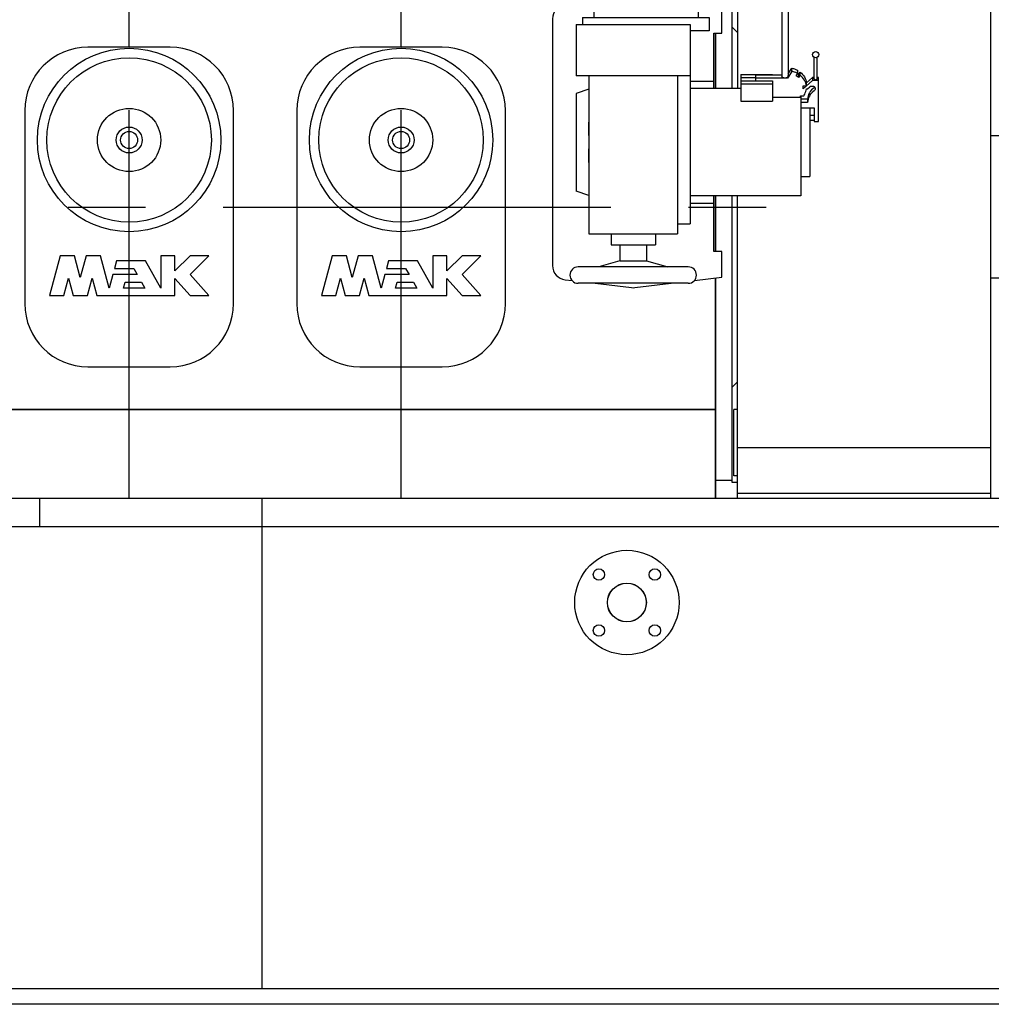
# Model space of a CAD drawing. Header units: millimetres. Extents: x 0 to 1189, y 0 to 841.
# Tile 99 of 135: x 536 to 597, y 430 to 492. Entities that reach past the tile are written whole.
import ezdxf

# ---------------------------------------------------------------- set-up
doc = ezdxf.new("R2010")
doc.units = ezdxf.units.MM
doc.header["$LTSCALE"] = 65.395
doc.linetypes.add('CENTER', pattern=[0.6, 0.375, -0.075, 0.075, -0.075])
for name, color, linetype in [('25007_030000_IMO-2_SKL_PBL1309', 7, 'CONTINUOUS'), ('25007_030000_IMO-2_SKL_PBL1312', 7, 'CONTINUOUS'), ('25007_040000_IMO-2_SKL_PBL1275', 7, 'CONTINUOUS'), ('25007_040000_IMO-2_SKL_PBL1276', 7, 'CONTINUOUS'), ('25007_040000_IMO-2_SKL_PBL1278', 7, 'CONTINUOUS'), ('25007_040000_IMO-2_SKL_PBL1279', 7, 'CONTINUOUS'), ('25007_040000_IMO-2_SKL_PBL1280', 7, 'CONTINUOUS'), ('25007_040000_TLKGS_KS_V_ABL1269', 7, 'CONTINUOUS'), ('25007_041000_TLKGS_KS_V_ABL1270', 7, 'CONTINUOUS'), ('25007_210700_21_SIMPLE1_A_ABL1308', 7, 'CONTINUOUS'), ('25007_210700_21_SIMPLE1_A_ABL1311', 7, 'CONTINUOUS'), ('25007_731000_20_SIMPLE1_B_ABL1271', 7, 'CONTINUOUS'), ('25007_731000_20_SIMPLE1_T1_B_PBL1272', 7, 'CONTINUOUS'), ('25007_733000_05_SIMPLE1_A_ABL1277', 7, 'CONTINUOUS'), ('25007_733000_05_SIMPLE1_T1_A_PBL1284', 7, 'CONTINUOUS'), ('25007_884500_28_SIMPLE1_T1_X_PBL1299', 7, 'CONTINUOUS'), ('25007_884500_28_SIMPLE1_T2_X_PBL1306', 7, 'CONTINUOUS'), ('25007_884500_28_SIMPLE1_T3_X_PBL1303', 7, 'CONTINUOUS'), ('25007_884500_28_SIMPLE1_X_ABL1274', 7, 'CONTINUOUS'), ('25097_000000_IMO-2_SKL_PBL1179', 7, 'CONTINUOUS'), ('25097_000000_IMO-2_SKL_PBL1182', 7, 'CONTINUOUS'), ('25097_000000_IMO-2_SKL_PBL1183', 7, 'CONTINUOUS'), ('25097_000000_IMO-2_SKL_PBL1185', 7, 'CONTINUOUS'), ('25097_000000_IMO-2_SKL_PBL1188', 7, 'CONTINUOUS'), ('25097_000000_IMO-2_SKL_PBL1189', 7, 'CONTINUOUS'), ('25097_000000_IMO-2_SKL_PBL1191', 7, 'CONTINUOUS'), ('25097_000000_IMO-2_SKL_PBL1192', 7, 'CONTINUOUS'), ('25097_000000_TLKGS_MARKETING_ABL984', 7, 'CONTINUOUS'), ('25097_000000_TRENNSTELLEN_TLKGS_PBL1180', 7, 'CONTINUOUS'), ('25097_030000_TLKGS_V_ABL985', 7, 'CONTINUOUS'), ('25097_100000_TLKGS_V_ABL1158', 7, 'CONTINUOUS'), ('25097_111000_21_SIMPLE1_A_ABL1159', 7, 'CONTINUOUS'), ('25097_111000_21_SIMPLE1_T1_A_PBL1160', 7, 'CONTINUOUS'), ('25097_111200_24_SIMPLE1_T5_X_PBL1290', 7, 'CONTINUOUS'), ('25097_111200_24_SIMPLE1_T5_X_PBL1291', 7, 'CONTINUOUS'), ('25097_111200_24_SIMPLE1_X_ABL1190', 7, 'CONTINUOUS'), ('25097_171000_21_SIMPLE1_A_ABL1184', 7, 'CONTINUOUS'), ('25097_200000_TLKGS_V_ABL1228', 7, 'CONTINUOUS'), ('25097_700000_TLKGS_V_ABL986', 7, 'CONTINUOUS'), ('25097_727000_27_SIMPLE1_B_ABL987', 7, 'CONTINUOUS'), ('25097_727200_01_SIMPLE1_X_ABL1181', 7, 'CONTINUOUS'), ('25097_800000_TLKGS_V_ABL1186', 7, 'CONTINUOUS'), ('25097_832000_02_SIMPLE1_C_ABL1187', 7, 'CONTINUOUS'), ('6M25C_GENSET_GENERATOR_ABL1267', 7, 'CONTINUOUS'), ('6M25C_GENSET_GENERATOR_T1_PBL1268', 7, 'CONTINUOUS'), ('6M25C_GENSET_SCHUTZHAUBE_ABL1265', 7, 'CONTINUOUS'), ('6M25C_GENSET_SCHUTZHAUBE_T1_PBL1266', 7, 'CONTINUOUS'), ('9M25C_GENSET_KPL_GRUNDRAHMEN_ABL1072', 7, 'CONTINUOUS'), ('9M25C_GENSET_KPL_GRUNDRAHMEN_T1_PBL1073', 7, 'CONTINUOUS'), ('9M25C_GENSET_KPL_VERROHRUNG_ABL1004', 7, 'CONTINUOUS'), ('E1514-IBC_DN50PN40X2_PBL2833', 7, 'CONTINUOUS'), ('EN1092-1-01A-DN50-PN16-61_5_PBL2832', 7, 'CONTINUOUS'), ('new_view_4_VBL981', 7, 'CONTINUOUS')]:
    doc.layers.add(name, color=color, linetype=linetype)

# ---------------------------------------------------------------- blocks, each defined once
blk = doc.blocks.new('25097_000000_IMO-2_SKL_PBL1183', base_point=(488.34, 491.1))
at = {"layer": '25097_000000_IMO-2_SKL_PBL1183', "color": 40, "linetype": 'Continuous'}
for p, q in [((579.88, 487.5), (579.88, 491.004)), ((579.88, 477.196), (579.88, 480.7)), ((579.88, 461.6), (579.88, 475.513)), ((407.482, 467.2), (579.88, 467.2))]:
    blk.add_line(p, q, dxfattribs=at)
blk = doc.blocks.new('25097_727000_27_SIMPLE1_B_ABL987', base_point=(467.675, 519.393))
at = {"layer": '25097_000000_IMO-2_SKL_PBL1183'}
blk.add_blockref('25097_000000_IMO-2_SKL_PBL1183', (488.34, 491.1), dxfattribs=at)
blk = doc.blocks.new('25097_000000_IMO-2_SKL_PBL1182', base_point=(488.34, 491.1))
at = {"layer": '25097_000000_IMO-2_SKL_PBL1182', "color": 40, "linetype": 'Continuous'}
for p, q in [((579.88, 487.5), (579.88, 491.004)), ((579.88, 477.196), (579.88, 480.7)), ((579.88, 461.6), (579.88, 475.513)), ((407.482, 467.2), (579.88, 467.2))]:
    blk.add_line(p, q, dxfattribs=at)
blk = doc.blocks.new('25097_727200_01_SIMPLE1_X_ABL1181', base_point=(488.34, 494.3801))
at = {"layer": '25097_000000_IMO-2_SKL_PBL1182'}
blk.add_blockref('25097_000000_IMO-2_SKL_PBL1182', (488.34, 491.1), dxfattribs=at)
blk = doc.blocks.new('25097_700000_TLKGS_V_ABL986', base_point=(467.675, 519.393))
at = {"layer": '25097_727000_27_SIMPLE1_B_ABL987'}
blk.add_blockref('25097_727000_27_SIMPLE1_B_ABL987', (467.675, 519.393), dxfattribs=at)
at = {"layer": '25097_727200_01_SIMPLE1_X_ABL1181'}
blk.add_blockref('25097_727200_01_SIMPLE1_X_ABL1181', (488.34, 494.38), dxfattribs=at)
blk = doc.blocks.new('25097_111000_21_SIMPLE1_T1_A_PBL1160', base_point=(488.7, 491.1))
at = {"layer": '25097_111000_21_SIMPLE1_T1_A_PBL1160', "color": 7, "linetype": 'Continuous'}
for p, q in [((579.88, 491.004), (579.88, 487.5)), ((579.88, 480.7), (579.88, 477.196)), ((579.88, 475.513), (579.88, 461.6)), ((579.88, 467.2), (407.482, 467.2))]:
    blk.add_line(p, q, dxfattribs=at)
blk = doc.blocks.new('25097_000000_IMO-2_SKL_PBL1189', base_point=(488.34, 491.1))
at = {"layer": '25097_000000_IMO-2_SKL_PBL1189', "color": 40, "linetype": 'Continuous'}
for p, q in [((579.88, 487.5), (579.88, 491.004)), ((579.88, 477.196), (579.88, 480.7)), ((579.88, 461.6), (579.88, 475.513)), ((407.482, 467.2), (579.88, 467.2))]:
    blk.add_line(p, q, dxfattribs=at)
blk = doc.blocks.new('25097_111000_21_SIMPLE1_A_ABL1159', base_point=(488.7, 494.38))
at = {"layer": '25097_000000_IMO-2_SKL_PBL1189'}
blk.add_blockref('25097_000000_IMO-2_SKL_PBL1189', (488.34, 491.1), dxfattribs=at)
at = {"layer": '25097_111000_21_SIMPLE1_T1_A_PBL1160'}
blk.add_blockref('25097_111000_21_SIMPLE1_T1_A_PBL1160', (488.7, 491.1), dxfattribs=at)
blk = doc.blocks.new('25097_000000_IMO-2_SKL_PBL1185', base_point=(488.34, 491.1))
at = {"layer": '25097_000000_IMO-2_SKL_PBL1185', "color": 40, "linetype": 'Continuous'}
for p, q in [((579.88, 487.5), (579.88, 491.004)), ((579.88, 477.196), (579.88, 480.7)), ((579.88, 461.6), (579.88, 475.513)), ((407.482, 467.2), (579.88, 467.2))]:
    blk.add_line(p, q, dxfattribs=at)
blk = doc.blocks.new('25097_171000_21_SIMPLE1_A_ABL1184', base_point=(488.34, 494.38))
at = {"layer": '25097_000000_IMO-2_SKL_PBL1185'}
blk.add_blockref('25097_000000_IMO-2_SKL_PBL1185', (488.34, 491.1), dxfattribs=at)
blk = doc.blocks.new('25097_000000_IMO-2_SKL_PBL1191', base_point=(488.34, 491.1))
at = {"layer": '25097_000000_IMO-2_SKL_PBL1191', "color": 40, "linetype": 'Continuous'}
for p, q in [((579.88, 487.5), (579.88, 491.004)), ((579.88, 477.196), (579.88, 480.7)), ((579.88, 461.6), (579.88, 475.513)), ((407.482, 467.2), (579.88, 467.2))]:
    blk.add_line(p, q, dxfattribs=at)
blk = doc.blocks.new('25097_111200_24_SIMPLE1_T5_X_PBL1290', base_point=(542.8, 480))
at = {"layer": '25097_111200_24_SIMPLE1_T5_X_PBL1290', "color": 7, "linetype": 'Continuous'}
for p, q in [((545.4, 490.1), (540.2, 490.1)), ((536.2, 486.1), (536.2, 473.9)), ((549.4, 473.9), (549.4, 486.1)), ((538.435, 476.92), (537.76, 474.4)), ((539.346, 476.92), (538.435, 476.92)), ((539.714, 475.546), (539.346, 476.92)), ((540.082, 476.92), (539.714, 475.546)), ((540.993, 476.92), (540.082, 476.92)), ((541.54, 474.88), (540.993, 476.92)), ((545.696, 476.92), (544.816, 476.92)), ((544.816, 476.92), (544.816, 474.88)), ((545.696, 475.96), (545.696, 476.92)), ((546.656, 476.92), (545.696, 475.96)), ((547.84, 476.92), (546.656, 476.92)), ((546.656, 475.736), (547.84, 476.92)), ((541.999, 476.592), (541.87, 476.112)), ((543.828, 476.592), (541.999, 476.592)), ((544.816, 474.88), (543.828, 476.592)), ((541.769, 475.736), (541.54, 474.88)), ((543.306, 475.736), (541.769, 475.736)), ((541.87, 476.112), (543.089, 476.112)), ((543.089, 476.112), (543.306, 475.736)), ((547.84, 474.4), (546.656, 475.736)), ((538.671, 474.4), (538.967, 475.506)), ((538.967, 475.506), (539.264, 474.4)), ((540.165, 474.4), (540.461, 475.506)), ((540.461, 475.506), (540.758, 474.4)), ((542.451, 474.88), (542.552, 475.256)), ((542.552, 475.256), (543.583, 475.256)), ((543.583, 475.256), (543.8, 474.88)), ((545.696, 475.483), (546.656, 474.4)), ((545.696, 474.4), (545.696, 475.483)), ((537.76, 474.4), (538.671, 474.4)), ((539.264, 474.4), (540.165, 474.4)), ((540.758, 474.4), (545.696, 474.4)), ((543.8, 474.88), (542.451, 474.88)), ((546.656, 474.4), (547.84, 474.4)), ((540.2, 469.9), (545.4, 469.9))]:
    blk.add_line(p, q, dxfattribs=at)
for radius in [5.8, 5.2, 2, 0.818, 0.54]:
    blk.add_circle((542.8, 484.24), radius, dxfattribs=at)
for centre, start, end in [((540.2, 486.1), 90, 180), ((545.4, 486.1), 0, 90), ((540.2, 473.9), 180, 270), ((545.4, 473.9), 270, 360)]:
    blk.add_arc(centre, 4, start, end, dxfattribs=at)
blk = doc.blocks.new('25097_111200_24_SIMPLE1_T5_X_PBL1291', base_point=(560, 480))
at = {"layer": '25097_111200_24_SIMPLE1_T5_X_PBL1291', "color": 7, "linetype": 'Continuous'}
for p, q in [((562.6, 490.1), (557.4, 490.1)), ((553.4, 486.1), (553.4, 473.9)), ((566.6, 473.9), (566.6, 486.1)), ((555.635, 476.92), (554.96, 474.4)), ((556.546, 476.92), (555.635, 476.92)), ((556.914, 475.546), (556.546, 476.92)), ((557.282, 476.92), (556.914, 475.546)), ((558.193, 476.92), (557.282, 476.92)), ((558.74, 474.88), (558.193, 476.92)), ((562.896, 476.92), (562.016, 476.92)), ((562.016, 476.92), (562.016, 474.88)), ((562.896, 475.96), (562.896, 476.92)), ((563.856, 476.92), (562.896, 475.96)), ((565.04, 476.92), (563.856, 476.92)), ((563.856, 475.736), (565.04, 476.92)), ((559.199, 476.592), (559.07, 476.112)), ((561.028, 476.592), (559.199, 476.592)), ((562.016, 474.88), (561.028, 476.592)), ((558.969, 475.736), (558.74, 474.88)), ((560.506, 475.736), (558.969, 475.736)), ((559.07, 476.112), (560.289, 476.112)), ((560.289, 476.112), (560.506, 475.736)), ((565.04, 474.4), (563.856, 475.736)), ((555.871, 474.4), (556.167, 475.506)), ((556.167, 475.506), (556.464, 474.4)), ((557.365, 474.4), (557.661, 475.506)), ((557.661, 475.506), (557.958, 474.4)), ((559.651, 474.88), (559.752, 475.256)), ((559.752, 475.256), (560.783, 475.256)), ((560.783, 475.256), (561, 474.88)), ((562.896, 475.483), (563.856, 474.4)), ((562.896, 474.4), (562.896, 475.483)), ((554.96, 474.4), (555.871, 474.4)), ((556.464, 474.4), (557.365, 474.4)), ((557.958, 474.4), (562.896, 474.4)), ((561, 474.88), (559.651, 474.88)), ((563.856, 474.4), (565.04, 474.4)), ((557.4, 469.9), (562.6, 469.9))]:
    blk.add_line(p, q, dxfattribs=at)
for radius in [5.8, 5.2, 2, 0.818, 0.54]:
    blk.add_circle((560, 484.24), radius, dxfattribs=at)
for centre, start, end in [((557.4, 486.1), 90, 180), ((562.6, 486.1), 0, 90), ((557.4, 473.9), 180, 270), ((562.6, 473.9), 270, 360)]:
    blk.add_arc(centre, 4, start, end, dxfattribs=at)
blk = doc.blocks.new('25097_111200_24_SIMPLE1_X_ABL1190', base_point=(488.34, 491.1))
at = {"layer": '25097_000000_IMO-2_SKL_PBL1191'}
blk.add_blockref('25097_000000_IMO-2_SKL_PBL1191', (488.34, 491.1), dxfattribs=at)
at = {"layer": '25097_111200_24_SIMPLE1_T5_X_PBL1290'}
blk.add_blockref('25097_111200_24_SIMPLE1_T5_X_PBL1290', (542.8, 480), dxfattribs=at)
at = {"layer": '25097_111200_24_SIMPLE1_T5_X_PBL1291'}
blk.add_blockref('25097_111200_24_SIMPLE1_T5_X_PBL1291', (560, 480), dxfattribs=at)
blk = doc.blocks.new('25097_100000_TLKGS_V_ABL1158', base_point=(488.7, 494.3801))
at = {"layer": '25097_111000_21_SIMPLE1_A_ABL1159'}
blk.add_blockref('25097_111000_21_SIMPLE1_A_ABL1159', (488.7, 494.3801), dxfattribs=at)
at = {"layer": '25097_111200_24_SIMPLE1_X_ABL1190'}
blk.add_blockref('25097_111200_24_SIMPLE1_X_ABL1190', (488.34, 491.1), dxfattribs=at)
at = {"layer": '25097_171000_21_SIMPLE1_A_ABL1184'}
blk.add_blockref('25097_171000_21_SIMPLE1_A_ABL1184', (488.34, 494.3801), dxfattribs=at)
blk = doc.blocks.new('25097_000000_IMO-2_SKL_PBL1188', base_point=(488.34, 491.1))
at = {"layer": '25097_000000_IMO-2_SKL_PBL1188', "color": 40, "linetype": 'Continuous'}
for p, q in [((579.88, 487.5), (579.88, 491.004)), ((579.88, 477.196), (579.88, 480.7)), ((579.88, 461.6), (579.88, 475.513)), ((407.482, 467.2), (579.88, 467.2))]:
    blk.add_line(p, q, dxfattribs=at)
blk = doc.blocks.new('25097_832000_02_SIMPLE1_C_ABL1187', base_point=(488.34, 494.38))
at = {"layer": '25097_000000_IMO-2_SKL_PBL1188'}
blk.add_blockref('25097_000000_IMO-2_SKL_PBL1188', (488.34, 491.1), dxfattribs=at)
blk = doc.blocks.new('25097_800000_TLKGS_V_ABL1186', base_point=(488.34, 494.3801))
at = {"layer": '25097_832000_02_SIMPLE1_C_ABL1187'}
blk.add_blockref('25097_832000_02_SIMPLE1_C_ABL1187', (488.34, 494.3801), dxfattribs=at)
blk = doc.blocks.new('25007_030000_IMO-2_SKL_PBL1309', base_point=(542.8, 480.04))
at = {"layer": '25007_030000_IMO-2_SKL_PBL1309', "color": 40, "linetype": 'Continuous'}
for p, q in [((542.8, 498.04), (542.8, 498.48)), ((542.8, 490.1), (542.8, 495.28)), ((542.8, 461.6), (542.8, 469.9))]:
    blk.add_line(p, q, dxfattribs=at)
blk = doc.blocks.new('25007_210700_21_SIMPLE1_A_ABL1308', base_point=(542.8, 480.04))
at = {"layer": '25007_030000_IMO-2_SKL_PBL1309'}
blk.add_blockref('25007_030000_IMO-2_SKL_PBL1309', (542.8, 480.04), dxfattribs=at)
blk = doc.blocks.new('25007_030000_IMO-2_SKL_PBL1312', base_point=(560, 480.04))
at = {"layer": '25007_030000_IMO-2_SKL_PBL1312', "color": 40, "linetype": 'Continuous'}
for p, q in [((560, 498.04), (560, 498.48)), ((560, 490.1), (560, 495.28)), ((560, 461.6), (560, 469.9))]:
    blk.add_line(p, q, dxfattribs=at)
blk = doc.blocks.new('25007_210700_21_SIMPLE1_A_ABL1311', base_point=(560, 480.04))
at = {"layer": '25007_030000_IMO-2_SKL_PBL1312'}
blk.add_blockref('25007_030000_IMO-2_SKL_PBL1312', (560, 480.04), dxfattribs=at)
blk = doc.blocks.new('25097_200000_TLKGS_V_ABL1228', base_point=(491.2, 486.9))
at = {"layer": '25007_210700_21_SIMPLE1_A_ABL1308'}
blk.add_blockref('25007_210700_21_SIMPLE1_A_ABL1308', (542.8, 480.04), dxfattribs=at)
at = {"layer": '25007_210700_21_SIMPLE1_A_ABL1311'}
blk.add_blockref('25007_210700_21_SIMPLE1_A_ABL1311', (560, 480.04), dxfattribs=at)
blk = doc.blocks.new('25097_030000_TLKGS_V_ABL985', base_point=(468.035, 519.393))
at = {"layer": '25097_100000_TLKGS_V_ABL1158'}
blk.add_blockref('25097_100000_TLKGS_V_ABL1158', (488.7, 494.38), dxfattribs=at)
at = {"layer": '25097_200000_TLKGS_V_ABL1228'}
blk.add_blockref('25097_200000_TLKGS_V_ABL1228', (491.2, 486.9), dxfattribs=at)
at = {"layer": '25097_700000_TLKGS_V_ABL986'}
blk.add_blockref('25097_700000_TLKGS_V_ABL986', (467.675, 519.393), dxfattribs=at)
at = {"layer": '25097_800000_TLKGS_V_ABL1186'}
blk.add_blockref('25097_800000_TLKGS_V_ABL1186', (488.34, 494.38), dxfattribs=at)
blk = doc.blocks.new('25007_731000_20_SIMPLE1_T1_B_PBL1272', base_point=(580.58, 477.72))
at = {"layer": '25007_731000_20_SIMPLE1_T1_B_PBL1272', "color": 7, "linetype": 'Continuous'}
for p, q in [((580.6, 492.84), (580.92, 492.84)), ((580.92, 492.84), (580.92, 487.5)), ((581.28, 491.04), (580.92, 491.4)), ((580.92, 480.7), (580.92, 462.73)), ((581.28, 468.96), (580.92, 468.6)), ((579.88, 462.73), (580.92, 462.73)), ((580.92, 462.73), (580.92, 462.6)), ((580.92, 462.6), (581.28, 462.6))]:
    blk.add_line(p, q, dxfattribs=at)
blk = doc.blocks.new('25007_040000_IMO-2_SKL_PBL1280', base_point=(565.64, 491.1))
at = {"layer": '25007_040000_IMO-2_SKL_PBL1280', "color": 40, "linetype": 'Continuous'}
for p, q in [((558.6, 520.6), (551.4, 520.6)), ((563.96, 520.6), (561.4, 520.6)), ((579.88, 520.6), (567.56, 520.6)), ((579.88, 492.687), (579.88, 520.6)), ((579.88, 487.5), (579.88, 491.004)), ((579.88, 477.196), (579.88, 480.7)), ((579.88, 461.6), (579.88, 475.513)), ((579.88, 467.2), (551.4, 467.2))]:
    blk.add_line(p, q, dxfattribs=at)
blk = doc.blocks.new('25007_731000_20_SIMPLE1_B_ABL1271', base_point=(566.34, 491.1))
at = {"layer": '25007_040000_IMO-2_SKL_PBL1280'}
blk.add_blockref('25007_040000_IMO-2_SKL_PBL1280', (565.64, 491.1), dxfattribs=at)
at = {"layer": '25007_731000_20_SIMPLE1_T1_B_PBL1272'}
blk.add_blockref('25007_731000_20_SIMPLE1_T1_B_PBL1272', (580.58, 477.72), dxfattribs=at)
blk = doc.blocks.new('25007_040000_IMO-2_SKL_PBL1275', base_point=(565.64, 491.1))
at = {"layer": '25007_040000_IMO-2_SKL_PBL1275', "color": 40, "linetype": 'Continuous'}
for p, q in [((558.6, 520.6), (551.4, 520.6)), ((563.96, 520.6), (561.4, 520.6)), ((579.88, 520.6), (567.56, 520.6)), ((579.88, 492.687), (579.88, 520.6)), ((579.88, 487.5), (579.88, 491.004)), ((579.88, 477.196), (579.88, 480.7)), ((579.88, 461.6), (579.88, 475.513)), ((579.88, 467.2), (551.4, 467.2))]:
    blk.add_line(p, q, dxfattribs=at)
blk = doc.blocks.new('25007_884500_28_SIMPLE1_T1_X_PBL1299', base_point=(551.56, 495.84))
at = {"layer": '25007_884500_28_SIMPLE1_T1_X_PBL1299', "color": 7, "linetype": 'Continuous'}
for p, q in [((536.56, 498.48), (536.56, 498.72)), ((566.56, 498.48), (566.56, 498.72)), ((536.56, 498.48), (566.56, 498.48)), ((538.56, 498.04), (564.56, 498.04)), ((538.56, 498.04), (538.56, 496.64)), ((564.56, 498.04), (564.56, 496.64)), ((537.08, 497.825), (538.56, 497.825)), ((537.08, 497.825), (537.08, 496.88)), ((564.56, 497.825), (566.04, 497.825)), ((566.04, 497.825), (566.04, 496.88)), ((535.56, 496.88), (538.506, 496.88)), ((535.56, 492.8), (535.56, 496.88)), ((538.506, 496.88), (538.56, 496.88)), ((538.506, 496.88), (538.506, 496.64)), ((564.56, 496.88), (564.614, 496.88)), ((564.614, 496.88), (567.56, 496.88)), ((564.614, 496.88), (564.614, 496.64)), ((567.56, 496.88), (567.56, 492.8)), ((535.8, 496.64), (538.506, 496.64)), ((535.8, 496.64), (535.8, 492.8)), ((538.506, 496.64), (564.614, 496.64)), ((539, 492.8), (539, 496.64)), ((540.6, 496.64), (540.6, 495.28)), ((562.52, 496.64), (562.52, 495.28)), ((564.12, 492.8), (564.12, 496.64)), ((564.614, 496.64), (567.32, 496.64)), ((567.32, 496.64), (567.32, 492.8)), ((535.56, 495.2), (535.8, 495.2)), ((540.6, 495.28), (562.52, 495.28)), ((567.56, 495.2), (567.32, 495.2)), ((535.56, 492.8), (535.8, 492.8)), ((535.8, 492.8), (539, 492.8)), ((567.32, 492.8), (564.12, 492.8)), ((567.56, 492.8), (567.32, 492.8))]:
    blk.add_line(p, q, dxfattribs=at)
for centre, start, end in [((536.509, 498.88), 298.43425, 340.53009), ((540.051, 498.88), 199.46991, 224.65549), ((543.789, 498.88), 315.34451, 340.53009), ((547.331, 498.88), 199.46991, 224.65549), ((555.789, 498.88), 315.34451, 340.53009), ((559.331, 498.88), 199.46991, 224.65549), ((563.069, 498.88), 315.34451, 340.53009), ((566.611, 498.88), 199.46991, 241.56575)]:
    blk.add_arc(centre, 1.2, start, end, dxfattribs=at)
blk = doc.blocks.new('25007_884500_28_SIMPLE1_T3_X_PBL1303', base_point=(551.88, 506.72))
at = {"layer": '25007_884500_28_SIMPLE1_T3_X_PBL1303', "color": 7, "linetype": 'Continuous'}
for p, q in [((535.83, 514.72), (535.83, 498.72)), ((535.83, 514.72), (567.93, 514.72)), ((567.93, 514.72), (567.93, 498.72)), ((535.83, 498.72), (567.93, 498.72))]:
    blk.add_line(p, q, dxfattribs=at)
blk = doc.blocks.new('25007_884500_28_SIMPLE1_T2_X_PBL1306', base_point=(551.56, 517.58))
at = {"layer": '25007_884500_28_SIMPLE1_T2_X_PBL1306', "color": 7, "linetype": 'Continuous'}
for p, q in [((535.56, 516.56), (535.56, 520.6)), ((535.8, 520.6), (535.56, 520.6)), ((535.8, 516.8), (535.8, 520.6)), ((535.8, 520.6), (539.16, 520.6)), ((539.16, 516.8), (539.16, 520.6)), ((567.56, 520.6), (563.96, 520.6)), ((563.96, 516.8), (563.96, 520.6)), ((567.32, 516.8), (567.32, 520.6)), ((567.56, 516.56), (567.56, 520.6)), ((535.8, 518.24), (535.56, 518.24)), ((567.56, 518.24), (567.32, 518.24)), ((538.407, 516.8), (535.8, 516.8)), ((537.36, 516.56), (537.36, 516.8)), ((538.407, 516.56), (538.407, 516.8)), ((538.407, 516.8), (564.713, 516.8)), ((538.56, 515.4), (538.56, 516.8)), ((564.56, 515.4), (564.56, 516.8)), ((567.32, 516.8), (564.713, 516.8)), ((564.713, 516.56), (564.713, 516.8)), ((565.76, 516.56), (565.76, 516.8)), ((538.407, 516.56), (535.56, 516.56)), ((537.08, 515.615), (537.08, 516.56)), ((538.56, 516.56), (538.407, 516.56)), ((564.713, 516.56), (564.56, 516.56)), ((567.56, 516.56), (564.713, 516.56)), ((566.04, 515.615), (566.04, 516.56)), ((538.56, 515.615), (537.08, 515.615)), ((564.56, 515.4), (538.56, 515.4)), ((540.76, 515.2), (540.76, 515.4)), ((562.36, 515.2), (562.36, 515.4)), ((566.04, 515.615), (564.56, 515.615)), ((536.56, 514.96), (536.56, 514.72)), ((566.56, 514.96), (536.56, 514.96)), ((550.8, 515.2), (540.76, 515.2)), ((562.36, 515.2), (552.32, 515.2)), ((566.56, 514.96), (566.56, 514.72))]:
    blk.add_line(p, q, dxfattribs=at)
for centre, start, end in [((536.509, 514.56), 19.46991, 61.56575), ((540.051, 514.56), 135.34451, 160.53009), ((549.789, 514.56), 19.46991, 44.65549), ((553.331, 514.56), 135.34451, 160.53009), ((563.069, 514.56), 19.46991, 44.65549), ((566.611, 514.56), 118.43425, 160.53009)]:
    blk.add_arc(centre, 1.2, start, end, dxfattribs=at)
blk = doc.blocks.new('25007_884500_28_SIMPLE1_X_ABL1274', base_point=(557.72, 491.1))
at = {"layer": '25007_040000_IMO-2_SKL_PBL1275'}
blk.add_blockref('25007_040000_IMO-2_SKL_PBL1275', (565.64, 491.1), dxfattribs=at)
at = {"layer": '25007_884500_28_SIMPLE1_T1_X_PBL1299'}
blk.add_blockref('25007_884500_28_SIMPLE1_T1_X_PBL1299', (551.56, 495.84), dxfattribs=at)
at = {"layer": '25007_884500_28_SIMPLE1_T2_X_PBL1306'}
blk.add_blockref('25007_884500_28_SIMPLE1_T2_X_PBL1306', (551.56, 517.58), dxfattribs=at)
at = {"layer": '25007_884500_28_SIMPLE1_T3_X_PBL1303'}
blk.add_blockref('25007_884500_28_SIMPLE1_T3_X_PBL1303', (551.88, 506.72), dxfattribs=at)
blk = doc.blocks.new('25007_040000_IMO-2_SKL_PBL1278', base_point=(565.64, 491.1))
at = {"layer": '25007_040000_IMO-2_SKL_PBL1278', "color": 40, "linetype": 'Continuous'}
for p, q in [((558.6, 520.6), (551.4, 520.6)), ((563.96, 520.6), (561.4, 520.6)), ((579.88, 520.6), (567.56, 520.6)), ((579.88, 492.687), (579.88, 520.6)), ((579.88, 487.5), (579.88, 491.004)), ((579.88, 477.196), (579.88, 480.7)), ((579.88, 461.6), (579.88, 475.513)), ((579.88, 467.2), (551.4, 467.2))]:
    blk.add_line(p, q, dxfattribs=at)
blk = doc.blocks.new('25007_733000_05_SIMPLE1_T1_A_PBL1284', base_point=(578, 487.483))
at = {"layer": '25007_733000_05_SIMPLE1_T1_A_PBL1284', "color": 7, "linetype": 'Continuous'}
for p, q in [((573.48, 500.06), (573.339, 499.06)), ((573.48, 500.06), (577.48, 500.06)), ((577.48, 500.06), (577.621, 499.06)), ((572.4, 499.06), (578.56, 499.06)), ((572.4, 499.06), (572.4, 492.42)), ((578.56, 499.06), (578.56, 492.42)), ((584.08, 497.9), (584.48, 497.9)), ((584.08, 497.9), (584.08, 488.257)), ((584.48, 497.9), (584.48, 488.317)), ((572.4, 493.035), (570.374, 492.794)), ((572.18, 492.42), (578.78, 492.42)), ((572.18, 492.42), (572.18, 491.98)), ((580.28, 492.64), (578.56, 492.844)), ((578.78, 492.42), (578.78, 491.98)), ((580.28, 491.004), (580.28, 492.64)), ((569.58, 491.9), (569.58, 476.3)), ((571.48, 491.98), (579.48, 491.98)), ((571.48, 491.98), (571.48, 491.54)), ((579.48, 491.98), (579.48, 491.14)), ((571.08, 491.54), (578.28, 491.54)), ((571.08, 491.54), (571.08, 488.3)), ((578.28, 491.54), (578.28, 488.3)), ((579.48, 491.14), (578.28, 491.14)), ((579.78, 491.004), (580.28, 491.004)), ((579.78, 487.5), (579.78, 491.004)), ((586.12, 488.101), (586.12, 489.465)), ((586.32, 488.101), (586.32, 489.465)), ((584.48, 488.417), (584.72, 488.777)), ((584.72, 488.577), (584.72, 488.777)), ((585.089, 488.438), (585.089, 488.638)), ((578.28, 488.3), (571.08, 488.3)), ((571.88, 488.3), (571.88, 478.3)), ((577.48, 488.3), (577.48, 485.375)), ((578.28, 488.3), (578.28, 478.94)), ((581.48, 488.384), (583.48, 488.384)), ((581.48, 488.384), (581.48, 486.698)), ((581.48, 488.184), (582.44, 488.184)), ((582.44, 488.357), (584.08, 488.357)), ((582.44, 487.984), (582.44, 488.357)), ((584.44, 488.157), (582.44, 488.157)), ((583.48, 488.384), (583.48, 488.357)), ((584.72, 488.577), (584.44, 488.157)), ((584.44, 488.157), (584.44, 488.197)), ((584.989, 488.288), (585.089, 488.438)), ((585.162, 488.201), (584.989, 488.288)), ((585.089, 488.438), (585.162, 488.401)), ((585.162, 488.401), (585.248, 488.53)), ((585.162, 488.201), (585.162, 488.401)), ((585.248, 488.33), (585.162, 488.201)), ((585.248, 488.33), (585.248, 488.53)), ((586.028, 488.201), (585.628, 487.855)), ((586.12, 488.201), (586.028, 488.201)), ((586.028, 488.201), (586.028, 488.001)), ((586.403, 488.201), (586.32, 488.201)), ((586.403, 485.403), (586.403, 488.201)), ((571.88, 487.46), (571.08, 487.185)), ((578.28, 487.949), (579.78, 487.949)), ((581.48, 487.5), (578.28, 487.5)), ((581.48, 487.984), (583.48, 487.984)), ((581.48, 487.784), (583.48, 487.784)), ((583.48, 487.984), (583.48, 487.784)), ((583.48, 487.784), (583.48, 486.698)), ((586.028, 488.001), (585.428, 487.481)), ((585.428, 487.655), (585.628, 487.655)), ((585.428, 487.481), (585.428, 487.655)), ((585.628, 487.655), (585.628, 487.855)), ((585.628, 487.481), (585.711, 487.481)), ((585.711, 487.481), (585.853, 487.604)), ((586.403, 488.001), (586.028, 488.001)), ((571.08, 487.185), (571.08, 481.015)), ((583.48, 486.944), (585.26, 486.944)), ((585.26, 487.031), (585.46, 487.031)), ((585.26, 486.944), (585.26, 487.031)), ((585.28, 487.031), (585.28, 480.7)), ((585.711, 486.815), (585.28, 486.815)), ((585.711, 486.815), (585.711, 486.615)), ((581.48, 486.698), (583.48, 486.698)), ((585.711, 486.615), (585.28, 486.615)), ((585.28, 486.269), (586.12, 486.269)), ((585.84, 486.269), (585.84, 481.928)), ((586.12, 486.269), (586.12, 485.403)), ((585.84, 485.819), (586.12, 485.819)), ((585.84, 485.499), (586.12, 485.499)), ((586.12, 485.403), (586.403, 485.403)), ((577.48, 482.825), (577.48, 478.3)), ((585.28, 481.928), (585.84, 481.928)), ((571.88, 480.74), (571.08, 481.015)), ((585.28, 480.7), (578.28, 480.7)), ((579.78, 477.196), (579.78, 480.7)), ((578.28, 480.251), (579.78, 480.251)), ((577.48, 478.94), (578.28, 478.94)), ((571.88, 478.3), (577.48, 478.3)), ((573.28, 478.3), (573.28, 477.604)), ((576.08, 478.3), (576.08, 477.604)), ((573.28, 477.604), (576.08, 477.604)), ((573.84, 477.604), (573.84, 476.604)), ((575.52, 477.604), (575.52, 476.604)), ((580.28, 477.196), (579.78, 477.196)), ((580.28, 475.56), (580.28, 477.196)), ((578.16, 476.22), (571.2, 476.22)), ((573.84, 476.604), (572.501, 476.22)), ((573.84, 476.604), (575.52, 476.604)), ((575.52, 476.604), (576.859, 476.22)), ((578.545, 475.354), (580.28, 475.56)), ((570.374, 475.406), (570.815, 475.354)), ((578.16, 475.18), (571.2, 475.18)), ((572.275, 475.18), (574.574, 474.906)), ((574.786, 474.906), (577.085, 475.18))]:
    blk.add_line(p, q, dxfattribs=at)
blk.add_circle((586.22, 489.637), 0.2, dxfattribs=at)
for centre, radius, start, end in [((584.28, 498.124), 0.3, 311.81031, 228.18969), ((570.48, 491.9), 0.9, 96.78897, 180), ((570.48, 476.3), 0.9, 180, 263.21103), ((571.2, 475.7), 0.52, 90, 270), ((578.16, 475.7), 0.52, 270, 90), ((574.68, 475.8), 0.9, 263.21103, 276.78897)]:
    blk.add_arc(centre, radius, start, end, dxfattribs=at)
blk.add_ellipse((584.28, 488.017), major_axis=(0.195, 0.315), ratio=0.145898, start_param=-0.875325, end_param=-0.231824, dxfattribs=at)
for points, knots in [([(584.72, 488.777), (584.753, 488.77), (584.88, 488.738), (585.004, 488.686), (585.089, 488.638)], [0, 0, 0, 0, 0.253178, 1, 1, 1, 1]), ([(584.28, 488.157), (584.254, 488.157), (584.205, 488.162), (584.132, 488.183), (584.08, 488.226), (584.08, 488.257)], [0, 0, 0, 0, 0.324331, 0.612802, 1, 1, 1, 1]), ([(584.44, 488.197), (584.43, 488.19), (584.38, 488.165), (584.323, 488.157), (584.28, 488.157)], [0, 0, 0, 0, 0.216549, 1, 1, 1, 1]), ([(585.089, 488.438), (585.004, 488.486), (584.88, 488.538), (584.753, 488.57), (584.72, 488.577)], [0, 0, 0, 0, 0.746822, 1, 1, 1, 1]), ([(585.248, 488.53), (585.353, 488.446), (585.532, 488.242), (585.616, 487.983), (585.628, 487.855)], [0, 0, 0, 0, 0.511084, 1, 1, 1, 1]), ([(585.628, 487.655), (585.616, 487.783), (585.532, 488.042), (585.353, 488.246), (585.248, 488.33)], [0, 0, 0, 0, 0.488916, 1, 1, 1, 1]), ([(586.12, 488.101), (586.12, 488.086), (586.151, 488.059), (586.202, 488.05), (586.261, 488.05), (586.32, 488.075), (586.32, 488.101)], [0, 0, 0, 0, 0.196321, 0.422947, 0.670307, 1, 1, 1, 1]), ([(585.46, 487.031), (585.484, 487.065), (585.568, 487.203), (585.617, 487.362), (585.628, 487.481)], [0, 0, 0, 0, 0.255459, 1, 1, 1, 1]), ([(586.118, 487.546), (585.997, 487.462), (585.79, 487.247), (585.711, 486.955), (585.711, 486.815)], [0, 0, 0, 0, 0.513228, 1, 1, 1, 1]), ([(585.853, 487.604), (585.881, 487.629), (585.955, 487.661), (586.072, 487.651), (586.168, 487.588), (586.194, 487.515), (586.194, 487.481)], [0, 0, 0, 0, 0.25594, 0.518983, 0.768743, 1, 1, 1, 1]), ([(586.194, 487.481), (586.194, 487.455), (586.179, 487.401), (586.141, 487.361), (586.118, 487.346)], [0, 0, 0, 0, 0.486772, 1, 1, 1, 1]), ([(586.118, 487.346), (585.997, 487.262), (585.79, 487.047), (585.711, 486.755), (585.711, 486.615)], [0, 0, 0, 0, 0.513228, 1, 1, 1, 1])]:
    blk.add_open_spline(points, degree=3, knots=knots, dxfattribs=at)
for points in [[(586.157, 487.581), (586.146, 487.567), (586.133, 487.556), (586.118, 487.546)], [(571.88, 482.825), (571.88, 483.25), (571.889, 484.1), (571.88, 484.95), (571.88, 485.375)], [(577.48, 485.375), (577.48, 484.95), (577.471, 484.1), (577.48, 483.25), (577.48, 482.825)]]:
    blk.add_open_spline(points, degree=3, dxfattribs=at)
blk = doc.blocks.new('25007_733000_05_SIMPLE1_A_ABL1277', base_point=(565.64, 491.1))
at = {"layer": '25007_040000_IMO-2_SKL_PBL1278'}
blk.add_blockref('25007_040000_IMO-2_SKL_PBL1278', (565.64, 491.1), dxfattribs=at)
at = {"layer": '25007_733000_05_SIMPLE1_T1_A_PBL1284'}
blk.add_blockref('25007_733000_05_SIMPLE1_T1_A_PBL1284', (578, 487.483), dxfattribs=at)
blk = doc.blocks.new('25007_041000_TLKGS_KS_V_ABL1270', base_point=(558.42, 491.1))
at = {"layer": '25007_731000_20_SIMPLE1_B_ABL1271'}
blk.add_blockref('25007_731000_20_SIMPLE1_B_ABL1271', (566.34, 491.1), dxfattribs=at)
at = {"layer": '25007_733000_05_SIMPLE1_A_ABL1277'}
blk.add_blockref('25007_733000_05_SIMPLE1_A_ABL1277', (565.64, 491.1), dxfattribs=at)
at = {"layer": '25007_884500_28_SIMPLE1_X_ABL1274'}
blk.add_blockref('25007_884500_28_SIMPLE1_X_ABL1274', (557.72, 491.1), dxfattribs=at)
blk = doc.blocks.new('25007_040000_TLKGS_KS_V_ABL1269', base_point=(558.42, 491.1))
at = {"layer": '25007_041000_TLKGS_KS_V_ABL1270'}
blk.add_blockref('25007_041000_TLKGS_KS_V_ABL1270', (558.42, 491.1), dxfattribs=at)
blk = doc.blocks.new('25097_000000_TLKGS_MARKETING_ABL984', base_point=(458.461, 519.393))
at = {"layer": '25007_040000_TLKGS_KS_V_ABL1269'}
blk.add_blockref('25007_040000_TLKGS_KS_V_ABL1269', (558.42, 491.1), dxfattribs=at)
at = {"layer": '25097_030000_TLKGS_V_ABL985'}
blk.add_blockref('25097_030000_TLKGS_V_ABL985', (468.035, 519.393), dxfattribs=at)
blk = doc.blocks.new('EN1092-1-01A-DN50-PN16-61_5_PBL2832', base_point=(574.28, 455))
at = {"layer": 'EN1092-1-01A-DN50-PN16-61_5_PBL2832', "color": 7, "linetype": 'Continuous'}
for centre, radius in [((574.28, 455), 3.3), ((572.512, 456.768), 0.36), ((576.048, 456.768), 0.36), ((574.28, 455), 1.23), ((572.512, 453.232), 0.36), ((576.048, 453.232), 0.36)]:
    blk.add_circle(centre, radius, dxfattribs=at)
blk = doc.blocks.new('E1514-IBC_DN50PN40X2_PBL2833', base_point=(574.28, 455))
at = {"layer": 'E1514-IBC_DN50PN40X2_PBL2833', "color": 7, "linetype": 'Continuous'}
blk.add_circle((574.28, 455), 1.22, dxfattribs=at)
blk = doc.blocks.new('9M25C_GENSET_KPL_VERROHRUNG_ABL1004', base_point=(510.1, 476.485))
at = {"layer": 'E1514-IBC_DN50PN40X2_PBL2833'}
blk.add_blockref('E1514-IBC_DN50PN40X2_PBL2833', (574.28, 455), dxfattribs=at)
at = {"layer": 'EN1092-1-01A-DN50-PN16-61_5_PBL2832'}
blk.add_blockref('EN1092-1-01A-DN50-PN16-61_5_PBL2832', (574.28, 455), dxfattribs=at)
blk = doc.blocks.new('9M25C_GENSET_KPL_GRUNDRAHMEN_T1_PBL1073', base_point=(550.2, 445.6))
at = {"layer": '9M25C_GENSET_KPL_GRUNDRAHMEN_T1_PBL1073', "color": 7, "linetype": 'Continuous'}
for p, q in [((407.482, 461.6), (539.312, 461.6)), ((537.146, 459.8), (537.146, 461.6)), ((539.312, 461.6), (551.2, 461.6)), ((551.2, 461.6), (713.8, 461.6)), ((551.2, 461.6), (551.2, 430.6)), ((407.482, 459.8), (539.312, 459.8)), ((539.312, 459.8), (551.2, 459.8)), ((551.2, 459.8), (713.8, 459.8)), ((392, 430.6), (717, 430.6)), ((717, 429.6), (392, 429.6))]:
    blk.add_line(p, q, dxfattribs=at)
blk = doc.blocks.new('25097_000000_IMO-2_SKL_PBL1192', base_point=(488.34, 491.1))
at = {"layer": '25097_000000_IMO-2_SKL_PBL1192', "color": 40, "linetype": 'Continuous'}
for p, q in [((579.88, 487.5), (579.88, 491.004)), ((579.88, 477.196), (579.88, 480.7)), ((579.88, 461.6), (579.88, 475.513)), ((407.482, 467.2), (579.88, 467.2))]:
    blk.add_line(p, q, dxfattribs=at)
blk = doc.blocks.new('9M25C_GENSET_KPL_GRUNDRAHMEN_ABL1072', base_point=(550.2, 475.1))
at = {"layer": '25097_000000_IMO-2_SKL_PBL1192'}
blk.add_blockref('25097_000000_IMO-2_SKL_PBL1192', (488.34, 491.1), dxfattribs=at)
at = {"layer": '9M25C_GENSET_KPL_GRUNDRAHMEN_T1_PBL1073'}
blk.add_blockref('9M25C_GENSET_KPL_GRUNDRAHMEN_T1_PBL1073', (550.2, 445.6), dxfattribs=at)
blk = doc.blocks.new('25097_000000_IMO-2_SKL_PBL1179', base_point=(488.34, 496.1))
at = {"layer": '25097_000000_IMO-2_SKL_PBL1179', "color": 2, "linetype": 'CENTER'}
for p, q in [((542.8, 461.6), (542.8, 530.6)), ((560, 461.6), (560, 530.6)), ((391.8, 480), (584.88, 480))]:
    blk.add_line(p, q, dxfattribs=at)
at = {"layer": '25097_000000_IMO-2_SKL_PBL1179', "color": 40, "linetype": 'Continuous'}
for p, q in [((579.88, 487.5), (579.88, 491.004)), ((579.88, 477.196), (579.88, 480.7)), ((579.88, 461.6), (579.88, 475.513)), ((407.482, 467.2), (579.88, 467.2))]:
    blk.add_line(p, q, dxfattribs=at)
blk = doc.blocks.new('25097_000000_TRENNSTELLEN_TLKGS_PBL1180', base_point=(488.34, 491.1))
at = {"layer": '25097_000000_TRENNSTELLEN_TLKGS_PBL1180', "color": 40, "linetype": 'Continuous'}
for p, q in [((579.88, 487.5), (579.88, 491.004)), ((579.88, 477.196), (579.88, 480.7)), ((579.88, 461.6), (579.88, 475.513)), ((407.482, 467.2), (579.88, 467.2))]:
    blk.add_line(p, q, dxfattribs=at)
blk = doc.blocks.new('6M25C_GENSET_SCHUTZHAUBE_T1_PBL1266', base_point=(589.16, 484.32))
at = {"layer": '6M25C_GENSET_SCHUTZHAUBE_T1_PBL1266', "color": 7, "linetype": 'Continuous'}
for p, q in [((581.28, 507.04), (597.28, 507.04)), ((581.28, 507.04), (581.28, 487.5)), ((597.28, 507.04), (597.28, 461.6)), ((581.28, 461.6), (581.28, 480.7)), ((581.28, 467.2), (581.04, 467.2)), ((581.04, 463), (581.04, 467.2)), ((581.28, 464.8), (597.28, 464.8)), ((581.28, 463), (581.04, 463)), ((581.28, 461.92), (597.28, 461.92))]:
    blk.add_line(p, q, dxfattribs=at)
blk = doc.blocks.new('25007_040000_IMO-2_SKL_PBL1276', base_point=(565.64, 491.1))
at = {"layer": '25007_040000_IMO-2_SKL_PBL1276', "color": 40, "linetype": 'Continuous'}
for p, q in [((558.6, 520.6), (551.4, 520.6)), ((563.96, 520.6), (561.4, 520.6)), ((579.88, 520.6), (567.56, 520.6)), ((579.88, 492.687), (579.88, 520.6)), ((579.88, 487.5), (579.88, 491.004)), ((579.88, 477.196), (579.88, 480.7)), ((579.88, 461.6), (579.88, 475.513)), ((579.88, 467.2), (551.4, 467.2))]:
    blk.add_line(p, q, dxfattribs=at)
blk = doc.blocks.new('6M25C_GENSET_SCHUTZHAUBE_ABL1265', base_point=(574.34, 491.1))
at = {"layer": '25007_040000_IMO-2_SKL_PBL1276'}
blk.add_blockref('25007_040000_IMO-2_SKL_PBL1276', (565.64, 491.1), dxfattribs=at)
at = {"layer": '6M25C_GENSET_SCHUTZHAUBE_T1_PBL1266'}
blk.add_blockref('6M25C_GENSET_SCHUTZHAUBE_T1_PBL1266', (589.16, 484.32), dxfattribs=at)
blk = doc.blocks.new('6M25C_GENSET_GENERATOR_T1_PBL1268', base_point=(655.8, 507.48))
at = {"layer": '6M25C_GENSET_GENERATOR_T1_PBL1268', "color": 7, "linetype": 'Continuous'}
for p, q in [((601.58, 484.5), (597.28, 484.5)), ((601.58, 475.5), (597.28, 475.5))]:
    blk.add_line(p, q, dxfattribs=at)
blk = doc.blocks.new('25007_040000_IMO-2_SKL_PBL1279', base_point=(565.64, 491.1))
at = {"layer": '25007_040000_IMO-2_SKL_PBL1279', "color": 40, "linetype": 'Continuous'}
for p, q in [((558.6, 520.6), (551.4, 520.6)), ((563.96, 520.6), (561.4, 520.6)), ((579.88, 520.6), (567.56, 520.6)), ((579.88, 492.687), (579.88, 520.6)), ((579.88, 487.5), (579.88, 491.004)), ((579.88, 477.196), (579.88, 480.7)), ((579.88, 461.6), (579.88, 475.513)), ((579.88, 467.2), (551.4, 467.2))]:
    blk.add_line(p, q, dxfattribs=at)
blk = doc.blocks.new('6M25C_GENSET_GENERATOR_ABL1267', base_point=(632.86, 507.48))
at = {"layer": '25007_040000_IMO-2_SKL_PBL1279'}
blk.add_blockref('25007_040000_IMO-2_SKL_PBL1279', (565.64, 491.1), dxfattribs=at)
at = {"layer": '6M25C_GENSET_GENERATOR_T1_PBL1268'}
blk.add_blockref('6M25C_GENSET_GENERATOR_T1_PBL1268', (655.8, 507.48), dxfattribs=at)
blk = doc.blocks.new('NEW_VIEW_4_VBL981', base_point=(528.326, 517.297))
at = {"layer": '25097_000000_IMO-2_SKL_PBL1179'}
blk.add_blockref('25097_000000_IMO-2_SKL_PBL1179', (488.34, 496.1), dxfattribs=at)
at = {"layer": '25097_000000_TLKGS_MARKETING_ABL984'}
blk.add_blockref('25097_000000_TLKGS_MARKETING_ABL984', (458.461, 519.393), dxfattribs=at)
at = {"layer": '25097_000000_TRENNSTELLEN_TLKGS_PBL1180'}
blk.add_blockref('25097_000000_TRENNSTELLEN_TLKGS_PBL1180', (488.34, 491.1), dxfattribs=at)
at = {"layer": '6M25C_GENSET_GENERATOR_ABL1267'}
blk.add_blockref('6M25C_GENSET_GENERATOR_ABL1267', (632.86, 507.48), dxfattribs=at)
at = {"layer": '6M25C_GENSET_SCHUTZHAUBE_ABL1265'}
blk.add_blockref('6M25C_GENSET_SCHUTZHAUBE_ABL1265', (574.34, 491.1), dxfattribs=at)
at = {"layer": '9M25C_GENSET_KPL_GRUNDRAHMEN_ABL1072'}
blk.add_blockref('9M25C_GENSET_KPL_GRUNDRAHMEN_ABL1072', (550.2, 475.1), dxfattribs=at)
at = {"layer": '9M25C_GENSET_KPL_VERROHRUNG_ABL1004'}
blk.add_blockref('9M25C_GENSET_KPL_VERROHRUNG_ABL1004', (510.1, 476.485), dxfattribs=at)

msp = doc.modelspace()

# ---------------------------------------------------------------- block references
at = {"layer": 'new_view_4_VBL981'}
msp.add_blockref('NEW_VIEW_4_VBL981', (528.32612, 517.29684), dxfattribs=at)

doc.saveas('drawing.dxf')
